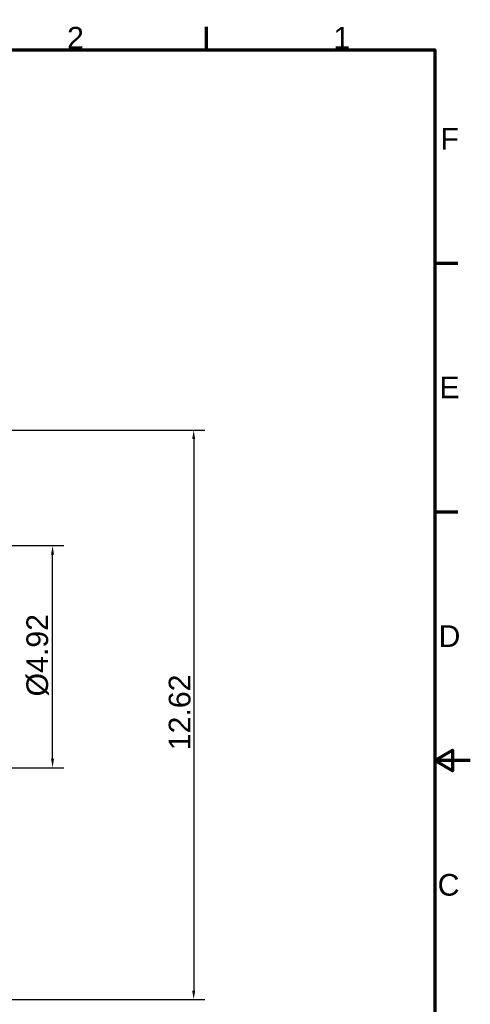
# Model space of a CAD drawing. Header units: inches. Extents: x 0 to 46.8, y 0 to 33.1.
# Tile 22 of 22: x 36.8 to 46.8, y 11.1 to 33. Entities that reach past the tile are written whole.
import ezdxf

# ---------------------------------------------------------------- set-up
doc = ezdxf.new("R2010")
doc.units = ezdxf.units.IN
doc.header["$LTSCALE"] = 2
doc.header["$MEASUREMENT"] = 0
doc.layers.add('Border (ANSI)', color=7, linetype='Continuous', lineweight=70)
doc.layers.add('Dimension (ANSI)', color=7, linetype='Continuous', lineweight=25)
doc.styles.add('Label Text (ANSI)', font='arial.ttf')
doc.styles.add('Note Text (ANSI)', font='arial.ttf')
doc.dimstyles.new('Default (ANSI)', dxfattribs={"dimscale": 2, "dimtxt": 0.24, "dimasz": 0.098425, "dimexe": 0.125, "dimexo": 0.0625, "dimgap": 0.031496, "dimtad": 0, "dimtih": 1, "dimtoh": 1, "dimrnd": 1e-08, "dimzin": 4, "dimdsep": 46, "dimtxsty": 'Note Text (ANSI)', "dimcen": 0.09, "dimdle": 0.393701, "dimclrd": 256, "dimclre": 256, "dimclrt": 256, "dimadec": 0, "dimazin": 1, "dimtfac": 0.5, "dimtofl": 0, "dimtmove": 0, "dimatfit": 3, "dimfxl": 1, "dimtolj": 1, "dimtzin": 4, "dimlwd": -1, "dimlwe": -1, "dimarcsym": 0})

# ---------------------------------------------------------------- blocks, each defined once
blk = doc.blocks.new('Borders Default Border')
at = {"layer": 'Border (ANSI)'}
for p, q in [((20.463, 16.142), (20.463, 16.397)), ((22.992, 13.78), (23.248, 13.78)), ((22.992, 11.024), (23.248, 11.024))]:
    blk.add_line(p, q, dxfattribs=at)
at = {"layer": 'Border (ANSI)', "flags": 128}
for points in [[(0.394, 0.394), (0.394, 16.142), (22.992, 16.142), (22.992, 0.394), (0.394, 0.394)], [(23.386, 8.268), (22.992, 8.268), (23.189, 8.381), (23.189, 8.154), (22.992, 8.268)]]:
    blk.add_lwpolyline(points, dxfattribs=at)
at = {"layer": 'Border (ANSI)', "char_height": 0.24, "attachment_point": 7, "style": 'Label Text (ANSI)'}
for s, insert in [('2', (18.918, 16.157)), ('1', (21.869, 16.157)), ('F', (23.054, 15.037)), ('E', (23.044, 12.282)), ('D', (23.034, 9.526)), ('C', (23.024, 6.766))]:
    blk.add_mtext(s, dxfattribs=dict(at, insert=insert))
blk = doc.blocks.new('*D7')
at = {"layer": 'Defpoints', "color": 0, "transparency": 16777216}
for p in [(33.893, 21.296), (37.515, 21.296), (33.893, 16.375)]:
    blk.add_point(p, dxfattribs=at)
at = {"layer": 'Dimension (ANSI)', "transparency": 16777216}
for p, q in [((34.018, 21.296), (37.765, 21.296)), ((37.515, 16.572), (37.515, 21.099)), ((34.018, 16.375), (37.765, 16.375))]:
    blk.add_line(p, q, dxfattribs=at)
for points in [[(37.482, 21.099), (37.548, 21.099), (37.515, 21.296)], [(37.482, 16.572), (37.548, 16.572), (37.515, 16.375)]]:
    blk.add_solid(points, dxfattribs=at)
at = {"layer": 'Dimension (ANSI)', "transparency": 16777216, "insert": (36.935, 17.954), "char_height": 0.48, "attachment_point": 1, "rotation": 90, "style": 'Note Text (ANSI)'}
blk.add_mtext('\\A1;\\fArial|b0|i0;\\H0.4800;Ø4.92', dxfattribs=at)
blk = doc.blocks.new('*D18')
at = {"layer": 'Defpoints', "color": 0, "transparency": 16777216}
for p in [(30.566, 23.855), (28.989, 11.238), (40.643, 11.238)]:
    blk.add_point(p, dxfattribs=at)
at = {"layer": 'Dimension (ANSI)', "transparency": 16777216}
for p, q in [((30.691, 23.855), (40.893, 23.855)), ((40.643, 23.658), (40.643, 11.435)), ((29.114, 11.238), (40.893, 11.238))]:
    blk.add_line(p, q, dxfattribs=at)
for points in [[(40.61, 23.658), (40.676, 23.658), (40.643, 23.855)], [(40.61, 11.435), (40.676, 11.435), (40.643, 11.238)]]:
    blk.add_solid(points, dxfattribs=at)
at = {"layer": 'Dimension (ANSI)', "transparency": 16777216, "insert": (40.09, 16.762), "char_height": 0.48, "attachment_point": 1, "rotation": 90, "style": 'Note Text (ANSI)'}
blk.add_mtext('\\A1;12.62', dxfattribs=at)

msp = doc.modelspace()

# ---------------------------------------------------------------- block references
at = {"xscale": 2, "yscale": 2, "zscale": 2}
msp.add_blockref('Borders Default Border', (0, 0), dxfattribs=at)

# ---------------------------------------------------------------- dimensions: what is measured, and where the dimension line sits
at = {"layer": 'Dimension (ANSI)'}
dim = msp.add_linear_dim(base=(40.643, 11.238), p1=(30.566, 23.855), p2=(28.989, 11.238), angle=90, dimstyle='Default (ANSI)', override={"dimgap": 0.031496, "dimtad": 1, "dimtih": 0, "dimtoh": 0, "dimdec": 2, "dimtol": 0, "dimlim": 0, "dimtp": 0, "dimtm": 0, "dimtdec": 2, "dimatfit": 1}, dxfattribs=at)
dim.commit()
dim.dimension.update_dxf_attribs({"geometry": '*D18', "text_midpoint": (40.643, 17.547), "dimtype": 160})
dim = msp.add_linear_dim(base=(37.515, 21.296), p1=(33.893, 16.375), p2=(33.893, 21.296), angle=270, text='\\fArial|b0|i0;\\H0.4800;Ø<>', dimstyle='Default (ANSI)', override={"dimgap": 0.031496, "dimtad": 1, "dimtih": 0, "dimtoh": 0, "dimdec": 2, "dimtol": 0, "dimlim": 0, "dimtp": 0, "dimtm": 0, "dimtdec": 2, "dimatfit": 1}, dxfattribs=at)
dim.commit()
dim.dimension.update_dxf_attribs({"geometry": '*D7', "text_midpoint": (37.515, 18.836), "dimtype": 160})

doc.saveas('drawing.dxf')
